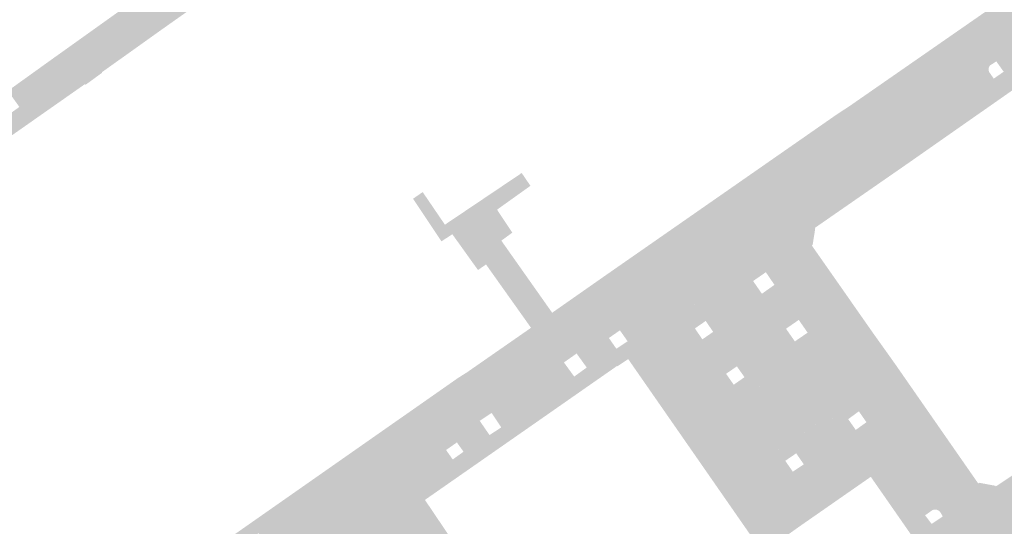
# Model space of a CAD drawing. Header units: inches. Extents: x 83502 to 84837, y 445986 to 447217.
# Tile 20 of 44: x 83782 to 83868, y 446948 to 446992. Entities that reach past the tile are written whole.
import ezdxf

# ---------------------------------------------------------------- set-up
doc = ezdxf.new("R2010")
doc.units = ezdxf.units.IN
doc.header["$MEASUREMENT"] = 0

msp = doc.modelspace()

# ---------------------------------------------------------------- hatches: boundary and pattern name
for points in [[(83812.323, 447003.899), (83809.314, 447001.793), (83808.577, 447001.277), (83808.313, 447001.646), (83806.675, 447000.499), (83806.938, 447000.131), (83806.275, 446999.667), (83803.226, 446997.534), (83797.454, 446993.495), (83794.945, 446991.723), (83789.506, 446987.845), (83789.531, 446987.808), (83788.103, 446986.764), (83788.057, 446986.829), (83779.057, 446980.522), (83778.892, 446980.404), (83773.172, 446976.311), (83766.959, 446971.864), (83764.857, 446970.454), (83750.175, 446960.609), (83750.82, 446959.639), (83748.616, 446957.848), (83746.503, 446956.031), (83744.423, 446954.175), (83742.276, 446952.187), (83738.677, 446948.672), (83739.092, 446948.219), (83738.164, 446947.34), (83737.76, 446947.908), (83736.305, 446946.865), (83736.705, 446946.303), (83732.432, 446943.254), (83732.779, 446942.765), (83731.882, 446941.698), (83732.171, 446941.291), (83730.236, 446939.069), (83728.097, 446936.707), (83725.91, 446934.39), (83723.674, 446932.119), (83721.391, 446929.896), (83719.063, 446927.72), (83716.689, 446925.594), (83714.631, 446923.826), (83715.748, 446922.189), (83714.793, 446921.545), (83714.759, 446921.593), (83714.513, 446921.439), (83711.427, 446924.12), (83715.288, 446927.991), (83716.602, 446926.689), (83727.829, 446938.019), (83727.316, 446938.527), (83726.515, 446939.321), (83729.95, 446942.787), (83731.64, 446944.492), (83733.329, 446946.197), (83738.813, 446951.731), (83741.027, 446953.836), (83743.281, 446955.898), (83744.071, 446956.604), (83744.866, 446957.305), (83745.665, 446958.001), (83746.469, 446958.692), (83747.277, 446959.378), (83748.09, 446960.058), (83748.864, 446960.695), (83749.642, 446961.327), (83750.425, 446961.953), (83751.212, 446962.573), (83752.004, 446963.187), (83752.801, 446963.796), (83754.532, 446965.027), (83755.411, 446965.653), (83757.856, 446967.392), (83758.736, 446968.018), (83780.389, 446983.422), (83782.351, 446984.843), (83783.181, 446985.416), (83785.606, 446987.148), (83786.325, 446987.697), (83802.765, 446999.4), (83803.62, 447000.01), (83806.061, 447001.754), (83806.932, 447002.376), (83815.645, 447008.588), (83819.71, 447011.486), (83828.027, 447017.427), (83828.889, 447018.044), (83831.328, 447019.79), (83832.198, 447020.413), (83836.897, 447023.773), (83837.501, 447022.913), (83839.559, 447024.403), (83838.953, 447025.249), (83841.636, 447027.198), (83844.006, 447028.845), (83846.253, 447028.661), (83847.301, 447027.128), (83846.69, 447026.71), (83846.514, 447026.558), (83845.273, 447026.799), (83845.129, 447026.976), (83841.77, 447024.555), (83841.795, 447024.519), (83837.693, 447021.649), (83834.029, 447019.085), (83829.126, 447015.654), (83827.839, 447014.754), (83824.414, 447012.357), (83821.404, 447010.252), (83818.342, 447008.11), (83815.333, 447006.004), (83812.323, 447003.899), (83812.323, 447003.899)], [(83814.651, 447010.006), (83815.645, 447008.588), (83806.932, 447002.376), (83806.061, 447001.754), (83803.62, 447000.01), (83802.765, 446999.4), (83786.325, 446987.697), (83785.313, 446989.077), (83814.651, 447010.006)], [(83877.863, 446990.145), (83878.432, 446989.321), (83875.611, 446987.218), (83875.123, 446987.942), (83872.869, 446986.421), (83872.174, 446987.429), (83872.092, 446987.376), (83870.702, 446987.665), (83870.66, 446987.753), (83867.851, 446985.793), (83866.938, 446986.972), (83866.949, 446987.012), (83866.957, 446987.053), (83866.962, 446987.095), (83866.964, 446987.137), (83866.962, 446987.179), (83866.957, 446987.22), (83866.949, 446987.261), (83866.938, 446987.301), (83867.803, 446987.898), (83867.161, 446988.795), (83866.652, 446988.469), (83866.328, 446988.242), (83864.676, 446990.732), (83865.498, 446991.302), (83864.878, 446992.173), (83866.913, 446993.585), (83866.874, 446993.673), (83867.18, 446995.056), (83867.247, 446995.109), (83866.481, 446996.315), (83867.337, 446996.854), (83866.788, 446997.69), (83869.089, 446999.293), (83869.071, 446999.33), (83869.056, 446999.368), (83869.044, 446999.408), (83869.036, 446999.448), (83869.031, 446999.489), (83869.029, 446999.53), (83869.031, 446999.571), (83869.037, 446999.612), (83869.046, 446999.652), (83869.058, 446999.691), (83869.074, 446999.73), (83869.093, 446999.766), (83869.115, 446999.801), (83869.14, 446999.834), (83869.168, 446999.865), (83869.198, 446999.893), (83869.23, 446999.918), (83869.265, 446999.941), (83870.075, 447000.488), (83870.229, 447000.329), (83871.765, 447001.316), (83872.5, 447000.196), (83874.614, 446996.974), (83874.586, 446996.914), (83874.625, 446996.854), (83876.865, 446993.396), (83878.606, 446990.709), (83877.863, 446990.145), (83877.863, 446990.145)], [(83841.349, 446974.503), (83818.126, 446958.302), (83817.47, 446957.844), (83803.939, 446948.423), (83803.119, 446947.851), (83791.245, 446939.584), (83790.638, 446940.473), (83820.389, 446961.291), (83821.219, 446961.817), (83826.77, 446965.676), (83828.606, 446966.982), (83833.503, 446970.408), (83838.667, 446974.001), (83843.588, 446977.425), (83848.508, 446980.849), (83853.353, 446984.22), (83854.367, 446984.879), (83859.254, 446988.27), (83861.237, 446989.646), (83864.878, 446992.173), (83865.498, 446991.302), (83864.676, 446990.732), (83850.102, 446980.621), (83849.28, 446980.051), (83849.181, 446980.155), (83842.096, 446975.191), (83842.169, 446975.075), (83841.349, 446974.503), (83841.349, 446974.503)], [(83866.328, 446988.242), (83851.886, 446978.152), (83850.102, 446980.621), (83864.676, 446990.732), (83866.328, 446988.242), (83866.328, 446988.242)], [(83785.313, 446989.077), (83786.325, 446987.697), (83785.606, 446987.148), (83783.181, 446985.416), (83782.351, 446984.843), (83781.357, 446986.236), (83785.313, 446989.077)], [(83866.771, 446986.733), (83853.17, 446977.244), (83853.128, 446977.221), (83853.084, 446977.201), (83853.038, 446977.186), (83852.992, 446977.174), (83852.944, 446977.167), (83852.896, 446977.164), (83852.848, 446977.165), (83852.8, 446977.171), (83852.753, 446977.181), (83852.707, 446977.195), (83852.662, 446977.212), (83852.619, 446977.234), (83852.579, 446977.26), (83852.54, 446977.289), (83852.505, 446977.321), (83852.472, 446977.356), (83852.186, 446977.77), (83852.158, 446977.806), (83852.127, 446977.838), (83852.093, 446977.868), (83852.057, 446977.895), (83852.018, 446977.918), (83851.977, 446977.938), (83851.935, 446977.953), (83851.891, 446977.965), (83851.846, 446977.973), (83851.801, 446977.976), (83851.756, 446977.975), (83851.711, 446977.971), (83851.667, 446977.962), (83851.623, 446977.949), (83851.581, 446977.932), (83851.541, 446977.911), (83851.886, 446978.152), (83866.328, 446988.242), (83866.652, 446988.469), (83866.62, 446988.438), (83866.591, 446988.405), (83866.565, 446988.369), (83866.543, 446988.331), (83866.524, 446988.291), (83866.509, 446988.249), (83866.497, 446988.207), (83866.49, 446988.163), (83866.487, 446988.119), (83866.487, 446988.075), (83866.492, 446988.031), (83866.5, 446987.987), (83866.513, 446987.945), (83866.529, 446987.904), (83866.549, 446987.865), (83866.572, 446987.827), (83866.938, 446987.301), (83866.949, 446987.261), (83866.957, 446987.22), (83866.962, 446987.179), (83866.964, 446987.137), (83866.962, 446987.095), (83866.957, 446987.053), (83866.949, 446987.012), (83866.938, 446986.972), (83866.919, 446986.926), (83866.896, 446986.883), (83866.87, 446986.841), (83866.84, 446986.802), (83866.807, 446986.766), (83866.771, 446986.733), (83866.771, 446986.733)], [(83862.919, 446982.346), (83859.61, 446980.029), (83856.523, 446977.889), (83853.601, 446975.864), (83853.457, 446975.764), (83852.35, 446977.27), (83852.472, 446977.356), (83852.505, 446977.321), (83852.54, 446977.289), (83852.579, 446977.26), (83852.619, 446977.234), (83852.662, 446977.212), (83852.707, 446977.195), (83852.753, 446977.181), (83852.8, 446977.171), (83852.848, 446977.165), (83852.896, 446977.164), (83852.944, 446977.167), (83852.992, 446977.174), (83853.038, 446977.186), (83853.084, 446977.201), (83853.128, 446977.221), (83853.17, 446977.244), (83866.771, 446986.733), (83866.807, 446986.766), (83866.84, 446986.802), (83866.87, 446986.841), (83866.896, 446986.883), (83866.919, 446986.926), (83866.938, 446986.972), (83867.851, 446985.793), (83862.919, 446982.346), (83862.919, 446982.346)], [(83851.752, 446970.37), (83849.24, 446968.561), (83848.677, 446969.388), (83847.057, 446968.277), (83846.813, 446968.632), (83847.904, 446969.402), (83847.155, 446970.499), (83846.05, 446969.735), (83845.333, 446970.728), (83844.868, 446970.45), (83844.491, 446970.185), (83841.349, 446974.503), (83842.169, 446975.075), (83842.096, 446975.191), (83849.181, 446980.155), (83849.28, 446980.051), (83850.102, 446980.621), (83851.886, 446978.152), (83851.541, 446977.911), (83851.581, 446977.932), (83851.623, 446977.949), (83851.667, 446977.962), (83851.711, 446977.971), (83851.756, 446977.975), (83851.801, 446977.976), (83851.846, 446977.973), (83851.891, 446977.965), (83851.935, 446977.953), (83851.977, 446977.938), (83852.018, 446977.918), (83852.057, 446977.895), (83852.093, 446977.868), (83852.127, 446977.838), (83852.158, 446977.806), (83852.186, 446977.77), (83852.472, 446977.356), (83852.35, 446977.27), (83853.457, 446975.764), (83851.404, 446974.341), (83851.439, 446974.268), (83851.216, 446972.863), (83851.145, 446972.821), (83855.141, 446967.109), (83855.667, 446966.357), (83855.313, 446966.108), (83855.277, 446966.086), (83855.239, 446966.068), (83855.199, 446966.053), (83855.159, 446966.041), (83855.117, 446966.033), (83855.075, 446966.028), (83855.033, 446966.026), (83854.991, 446966.028), (83854.949, 446966.034), (83854.908, 446966.043), (83854.867, 446966.056), (83854.828, 446966.072), (83854.79, 446966.091), (83854.754, 446966.113), (83854.72, 446966.138), (83854.688, 446966.166), (83854.659, 446966.196), (83854.632, 446966.229), (83851.752, 446970.37), (83851.752, 446970.37)], [(83825.142, 446973.934), (83824.195, 446973.237), (83826.576, 446969.86), (83827.936, 446967.933), (83828.606, 446966.982), (83826.77, 446965.676), (83825.487, 446967.481), (83822.863, 446971.172), (83822.166, 446970.689), (83819.942, 446973.793), (83818.994, 446973.18), (83816.528, 446976.875), (83817.367, 446977.455), (83819.295, 446974.625), (83825.769, 446978.979), (83825.953, 446979.122), (83826.718, 446977.998), (83826.558, 446977.883), (83823.822, 446975.928), (83825.142, 446973.934), (83825.142, 446973.934)], [(83844.491, 446970.185), (83836.462, 446964.547), (83836.202, 446964.929), (83836.096, 446965.069), (83835.977, 446965.199), (83835.847, 446965.317), (83835.706, 446965.423), (83835.557, 446965.516), (83835.4, 446965.594), (83835.236, 446965.658), (83835.067, 446965.707), (83834.894, 446965.74), (83834.719, 446965.757), (83834.543, 446965.758), (83834.368, 446965.743), (83834.194, 446965.712), (83834.025, 446965.665), (83833.86, 446965.603), (83833.702, 446965.526), (83833.552, 446965.435), (83833.41, 446965.33), (83830.728, 446963.444), (83829.625, 446962.67), (83829.093, 446962.301), (83823.35, 446958.293), (83822.319, 446957.599), (83819.84, 446955.841), (83818.126, 446958.302), (83841.349, 446974.503), (83844.491, 446970.185), (83844.491, 446970.185)], [(83848.28, 446964.61), (83849.299, 446963.128), (83849.329, 446963.09), (83849.363, 446963.056), (83849.399, 446963.024), (83849.439, 446962.996), (83849.48, 446962.972), (83849.524, 446962.951), (83849.57, 446962.935), (83849.616, 446962.923), (83849.664, 446962.915), (83849.712, 446962.911), (83849.757, 446962.912), (83849.801, 446962.916), (83849.845, 446962.924), (83849.888, 446962.935), (83849.93, 446962.95), (83849.97, 446962.969), (83850.009, 446962.991), (83845.619, 446959.948), (83844.842, 446961.069), (83845.3, 446961.391), (83844.641, 446962.329), (83844.186, 446962.016), (83842.117, 446965), (83842.581, 446965.323), (83841.935, 446966.268), (83841.462, 446965.944), (83840.477, 446967.366), (83844.491, 446970.185), (83844.849, 446970.436), (83844.797, 446970.383), (83844.766, 446970.344), (83844.739, 446970.303), (83844.716, 446970.26), (83844.697, 446970.215), (83844.682, 446970.168), (83844.672, 446970.12), (83844.666, 446970.071), (83844.665, 446970.022), (83844.668, 446969.973), (83844.675, 446969.925), (83844.687, 446969.877), (83844.703, 446969.831), (83844.724, 446969.787), (83844.748, 446969.744), (83848.28, 446964.61)], [(83858.353, 446962.57), (83861.715, 446957.737), (83864.789, 446953.319), (83864.503, 446953.109), (83864.462, 446953.07), (83864.424, 446953.027), (83864.391, 446952.981), (83864.361, 446952.932), (83864.337, 446952.881), (83864.317, 446952.828), (83864.302, 446952.773), (83864.292, 446952.717), (83864.288, 446952.66), (83864.288, 446952.604), (83864.294, 446952.547), (83864.304, 446952.491), (83864.32, 446952.437), (83864.341, 446952.384), (83864.633, 446951.97), (83861.973, 446950.149), (83858.581, 446955.026), (83856.289, 446958.324), (83856.184, 446958.464), (83856.066, 446958.594), (83855.938, 446958.713), (83855.799, 446958.82), (83855.652, 446958.915), (83855.497, 446958.996), (83855.335, 446959.063), (83855.168, 446959.116), (83854.997, 446959.154), (83854.823, 446959.177), (83854.648, 446959.184), (83854.473, 446959.175), (83854.3, 446959.152), (83854.129, 446959.113), (83853.963, 446959.059), (83853.801, 446958.991), (83853.647, 446958.909), (83853.5, 446958.813), (83853.073, 446958.519), (83853.037, 446958.491), (83853.003, 446958.46), (83852.973, 446958.426), (83852.946, 446958.389), (83852.924, 446958.35), (83852.905, 446958.308), (83844.694, 446952.584), (83841.585, 446957.151), (83850.009, 446962.991), (83850.417, 446963.289), (83850.553, 446963.398), (83850.679, 446963.519), (83850.795, 446963.649), (83850.899, 446963.789), (83850.991, 446963.937), (83851.07, 446964.093), (83851.136, 446964.254), (83851.188, 446964.421), (83851.226, 446964.591), (83851.249, 446964.764), (83851.258, 446964.938), (83851.252, 446965.113), (83851.232, 446965.286), (83851.196, 446965.457), (83851.147, 446965.624), (83851.084, 446965.787), (83851.007, 446965.943), (83850.917, 446966.093), (83849.24, 446968.561), (83851.752, 446970.37), (83854.632, 446966.229), (83854.659, 446966.196), (83854.688, 446966.166), (83854.72, 446966.138), (83854.754, 446966.113), (83854.79, 446966.091), (83854.828, 446966.072), (83854.867, 446966.056), (83854.908, 446966.043), (83854.949, 446966.034), (83854.991, 446966.028), (83855.033, 446966.026), (83855.075, 446966.028), (83855.117, 446966.033), (83855.159, 446966.041), (83855.199, 446966.053), (83855.239, 446966.068), (83855.277, 446966.086), (83855.313, 446966.108), (83855.667, 446966.357), (83856.411, 446965.293), (83858.353, 446962.57), (83858.353, 446962.57)], [(83847.867, 446968.833), (83849.324, 446965.884), (83848.906, 446965.594), (83849.675, 446964.496), (83849.926, 446964.668), (83850.553, 446963.398), (83850.417, 446963.289), (83850.009, 446962.991), (83849.97, 446962.969), (83849.93, 446962.95), (83849.888, 446962.935), (83849.845, 446962.924), (83849.801, 446962.916), (83849.757, 446962.912), (83849.712, 446962.911), (83849.664, 446962.915), (83849.616, 446962.923), (83849.57, 446962.935), (83849.524, 446962.951), (83849.48, 446962.972), (83849.439, 446962.996), (83849.399, 446963.024), (83849.363, 446963.056), (83849.329, 446963.09), (83849.299, 446963.128), (83848.28, 446964.61), (83844.748, 446969.744), (83844.724, 446969.787), (83844.703, 446969.831), (83844.687, 446969.877), (83844.675, 446969.925), (83844.668, 446969.973), (83844.665, 446970.022), (83844.666, 446970.071), (83844.672, 446970.12), (83844.682, 446970.168), (83844.697, 446970.215), (83844.716, 446970.26), (83844.739, 446970.303), (83844.766, 446970.344), (83844.797, 446970.383), (83844.831, 446970.418), (83844.868, 446970.45), (83845.333, 446970.728), (83846.05, 446969.735), (83846.813, 446968.632), (83847.057, 446968.277), (83847.867, 446968.833)], [(83849.24, 446968.561), (83850.917, 446966.093), (83851.007, 446965.943), (83851.084, 446965.787), (83851.147, 446965.624), (83851.196, 446965.457), (83851.232, 446965.286), (83851.252, 446965.113), (83851.258, 446964.938), (83851.249, 446964.764), (83851.226, 446964.591), (83851.188, 446964.421), (83851.136, 446964.254), (83851.07, 446964.093), (83850.991, 446963.937), (83850.899, 446963.789), (83850.795, 446963.649), (83850.679, 446963.519), (83850.553, 446963.398), (83849.926, 446964.668), (83850.781, 446965.254), (83850.013, 446966.361), (83849.324, 446965.884), (83847.867, 446968.833), (83848.677, 446969.388), (83849.24, 446968.561)], [(83842.117, 446965), (83844.186, 446962.016), (83843.703, 446961.684), (83844.369, 446960.737), (83844.842, 446961.069), (83845.619, 446959.948), (83841.585, 446957.151), (83836.874, 446963.953), (83836.462, 446964.547), (83840.477, 446967.366), (83841.462, 446965.944), (83840.997, 446965.625), (83841.644, 446964.672), (83842.117, 446965)], [(83836.462, 446964.547), (83836.874, 446963.953), (83835.227, 446962.929), (83835.208, 446962.957), (83834.638, 446964.163), (83835.154, 446964.508), (83834.487, 446965.453), (83834.141, 446965.214), (83833.943, 446965.634), (83834.025, 446965.665), (83834.194, 446965.712), (83834.368, 446965.743), (83834.543, 446965.758), (83834.719, 446965.757), (83834.894, 446965.74), (83835.067, 446965.707), (83835.236, 446965.658), (83835.4, 446965.594), (83835.557, 446965.516), (83835.706, 446965.423), (83835.847, 446965.317), (83835.977, 446965.199), (83836.096, 446965.069), (83836.202, 446964.929), (83836.462, 446964.547)], [(83834.638, 446964.163), (83835.208, 446962.957), (83835.088, 446962.878), (83834.269, 446962.334), (83834.245, 446962.368), (83831.207, 446960.251), (83828.335, 446958.248), (83825.257, 446956.103), (83821.409, 446953.421), (83817.562, 446950.74), (83816.709, 446951.964), (83819.974, 446954.248), (83820.911, 446954.922), (83823.109, 446956.454), (83823.177, 446956.373), (83824.187, 446957.03), (83823.35, 446958.293), (83823.386, 446958.315), (83823.425, 446958.335), (83823.465, 446958.35), (83823.506, 446958.363), (83823.548, 446958.371), (83823.59, 446958.376), (83823.633, 446958.377), (83823.676, 446958.374), (83823.718, 446958.367), (83823.76, 446958.357), (83823.8, 446958.343), (83823.839, 446958.325), (83823.876, 446958.304), (83823.912, 446958.28), (83823.945, 446958.253), (83823.975, 446958.223), (83824.003, 446958.19), (83824.028, 446958.155), (83824.324, 446957.74), (83824.351, 446957.707), (83824.38, 446957.676), (83824.413, 446957.648), (83824.447, 446957.623), (83824.483, 446957.6), (83824.522, 446957.581), (83824.561, 446957.565), (83824.602, 446957.553), (83824.644, 446957.544), (83824.686, 446957.539), (83824.729, 446957.537), (83824.772, 446957.539), (83824.814, 446957.545), (83824.856, 446957.554), (83824.897, 446957.567), (83824.937, 446957.583), (83824.988, 446957.609), (83829.147, 446960.492), (83829.181, 446960.519), (83829.212, 446960.549), (83829.24, 446960.582), (83829.266, 446960.617), (83829.288, 446960.653), (83829.308, 446960.692), (83829.324, 446960.732), (83829.336, 446960.774), (83829.345, 446960.816), (83829.35, 446960.859), (83829.352, 446960.902), (83829.35, 446960.945), (83829.344, 446960.988), (83829.334, 446961.031), (83829.321, 446961.072), (83829.305, 446961.112), (83829.277, 446961.167), (83828.972, 446961.59), (83828.95, 446961.628), (83828.93, 446961.667), (83828.915, 446961.709), (83828.902, 446961.751), (83828.893, 446961.794), (83828.888, 446961.837), (83828.886, 446961.881), (83828.888, 446961.925), (83828.894, 446961.969), (83828.903, 446962.012), (83828.916, 446962.054), (83828.932, 446962.095), (83828.951, 446962.135), (83828.974, 446962.172), (83829, 446962.208), (83829.028, 446962.242), (83829.059, 446962.273), (83829.093, 446962.301), (83829.625, 446962.67), (83830.517, 446961.445), (83831.607, 446962.226), (83830.728, 446963.444), (83833.41, 446965.33), (83833.552, 446965.435), (83833.702, 446965.526), (83833.86, 446965.603), (83833.943, 446965.634), (83834.141, 446965.214), (83833.53, 446964.792), (83834.18, 446963.858), (83834.638, 446964.163)], [(83836.874, 446963.953), (83841.585, 446957.151), (83844.694, 446952.584), (83846.936, 446949.268), (83846.96, 446949.234), (83847.001, 446949.187), (83847.064, 446949.134), (83847.136, 446949.093), (83847.214, 446949.064), (83847.295, 446949.048), (83847.378, 446949.047), (83847.46, 446949.059), (83847.539, 446949.085), (83847.612, 446949.124), (83847.678, 446949.174), (83847.72, 446949.22), (83854.862, 446954.21), (83854.896, 446954.239), (83854.928, 446954.271), (83854.957, 446954.305), (83854.982, 446954.342), (83855.005, 446954.381), (83855.024, 446954.421), (83855.039, 446954.464), (83855.051, 446954.507), (83855.059, 446954.551), (83855.063, 446954.596), (83855.064, 446954.641), (83855.06, 446954.685), (83855.053, 446954.73), (83855.041, 446954.773), (83855.027, 446954.816), (83855.008, 446954.857), (83854.983, 446954.901), (83853.73, 446956.7), (83854.636, 446957.275), (83854.96, 446956.816), (83855.89, 446957.481), (83855.604, 446957.89), (83856.289, 446958.324), (83858.581, 446955.026), (83858.607, 446954.982), (83858.628, 446954.936), (83858.645, 446954.888), (83858.658, 446954.839), (83858.667, 446954.789), (83858.67, 446954.738), (83858.669, 446954.688), (83858.664, 446954.637), (83858.654, 446954.587), (83858.639, 446954.538), (83858.62, 446954.491), (83858.597, 446954.446), (83858.57, 446954.403), (83858.539, 446954.362), (83858.505, 446954.325), (83858.467, 446954.291), (83857.658, 446953.705), (83857.637, 446953.689), (83857.608, 446953.655), (83857.585, 446953.608), (83857.576, 446953.556), (83857.581, 446953.503), (83857.599, 446953.453), (83857.62, 446953.425), (83860.489, 446949.289), (83860.366, 446949.205), (83867.886, 446938.44), (83868.01, 446938.519), (83874.045, 446929.85), (83874.828, 446928.73), (83881.452, 446919.195), (83882.256, 446918.039), (83885.145, 446913.901), (83885.029, 446913.822), (83893.57, 446901.482), (83893.701, 446901.576), (83896.955, 446896.484), (83897.693, 446895.332), (83903.149, 446886.794), (83903.883, 446885.659), (83909.33, 446877.163), (83909.345, 446877.131), (83909.362, 446877.102), (83909.403, 446877.066), (83909.454, 446877.046), (83909.509, 446877.045), (83909.56, 446877.062), (83909.598, 446877.091), (83909.657, 446876.99), (83908.239, 446876.056), (83908.108, 446876.262), (83906.083, 446879.454), (83904.062, 446882.638), (83902.026, 446885.847), (83900.017, 446889.014), (83897.992, 446892.206), (83895.961, 446895.408), (83893.941, 446898.592), (83891.76, 446902.029), (83890.819, 446903.1), (83887.279, 446908.186), (83883.852, 446913.109), (83880.426, 446918.032), (83877, 446922.954), (83873.574, 446927.877), (83870.148, 446932.798), (83866.664, 446937.804), (83863.238, 446942.726), (83859.812, 446947.649), (83856.266, 446952.744), (83850.158, 446948.494), (83848.862, 446947.573), (83846.855, 446946.205), (83844.357, 446949.797), (83835.425, 446962.644), (83835.394, 446962.69), (83835.227, 446962.929), (83836.874, 446963.953)], [(83829.147, 446960.492), (83825.011, 446957.625), (83824.975, 446957.602), (83824.937, 446957.583), (83824.897, 446957.567), (83824.856, 446957.554), (83824.814, 446957.545), (83824.772, 446957.539), (83824.729, 446957.537), (83824.686, 446957.539), (83824.644, 446957.544), (83824.602, 446957.553), (83824.561, 446957.565), (83824.522, 446957.581), (83824.483, 446957.6), (83824.447, 446957.623), (83824.413, 446957.648), (83824.38, 446957.676), (83824.351, 446957.707), (83824.324, 446957.74), (83824.028, 446958.155), (83824.003, 446958.19), (83823.975, 446958.223), (83823.945, 446958.253), (83823.912, 446958.28), (83823.876, 446958.304), (83823.839, 446958.325), (83823.8, 446958.343), (83823.76, 446958.357), (83823.718, 446958.367), (83823.676, 446958.374), (83823.633, 446958.377), (83823.59, 446958.376), (83823.548, 446958.371), (83823.506, 446958.363), (83823.465, 446958.35), (83823.425, 446958.335), (83823.386, 446958.315), (83823.35, 446958.293), (83829.093, 446962.301), (83829.059, 446962.273), (83829.028, 446962.242), (83829, 446962.208), (83828.974, 446962.172), (83828.951, 446962.135), (83828.932, 446962.095), (83828.916, 446962.054), (83828.903, 446962.012), (83828.894, 446961.969), (83828.888, 446961.925), (83828.886, 446961.881), (83828.888, 446961.837), (83828.893, 446961.794), (83828.902, 446961.751), (83828.915, 446961.709), (83828.93, 446961.667), (83828.95, 446961.628), (83828.972, 446961.59), (83829.262, 446961.187), (83829.285, 446961.15), (83829.305, 446961.112), (83829.321, 446961.072), (83829.334, 446961.031), (83829.344, 446960.988), (83829.35, 446960.945), (83829.352, 446960.902), (83829.35, 446960.859), (83829.345, 446960.816), (83829.336, 446960.774), (83829.324, 446960.732), (83829.308, 446960.692), (83829.288, 446960.653), (83829.266, 446960.617), (83829.24, 446960.582), (83829.212, 446960.549), (83829.181, 446960.519), (83829.147, 446960.492), (83829.147, 446960.492)], [(83855.229, 446958.426), (83854.304, 446957.747), (83854.636, 446957.275), (83853.73, 446956.7), (83852.956, 446957.812), (83852.931, 446957.848), (83852.91, 446957.886), (83852.892, 446957.926), (83852.878, 446957.967), (83852.867, 446958.01), (83852.861, 446958.053), (83852.859, 446958.097), (83852.86, 446958.14), (83852.865, 446958.184), (83852.875, 446958.226), (83852.888, 446958.268), (83852.905, 446958.308), (83852.924, 446958.35), (83852.946, 446958.389), (83852.973, 446958.426), (83853.003, 446958.46), (83853.037, 446958.491), (83853.073, 446958.519), (83853.5, 446958.813), (83853.647, 446958.909), (83853.801, 446958.991), (83853.963, 446959.059), (83854.129, 446959.113), (83854.3, 446959.152), (83854.473, 446959.175), (83854.648, 446959.184), (83854.823, 446959.177), (83854.997, 446959.154), (83855.168, 446959.116), (83855.335, 446959.063), (83855.497, 446958.996), (83855.652, 446958.915), (83855.799, 446958.82), (83855.938, 446958.713), (83856.066, 446958.594), (83856.184, 446958.464), (83856.289, 446958.324), (83855.604, 446957.89), (83855.229, 446958.426)], [(83815.683, 446947.597), (83812.987, 446945.635), (83812.909, 446945.748), (83812.418, 446946.458), (83808.869, 446943.956), (83808.024, 446945.101), (83807.375, 446946.035), (83806.421, 446945.387), (83806.17, 446945.222), (83805.706, 446944.918), (83805.34, 446944.664), (83803.119, 446947.851), (83803.939, 446948.423), (83817.47, 446957.844), (83818.126, 446958.302), (83819.84, 446955.841), (83822.319, 446957.599), (83823.109, 446956.454), (83820.911, 446954.922), (83820.336, 446955.727), (83819.396, 446955.071), (83819.974, 446954.248), (83816.709, 446951.964), (83817.562, 446950.74), (83817.829, 446950.344), (83815.127, 446948.429), (83815.683, 446947.597), (83815.683, 446947.597)], [(83852.932, 446957.846), (83853.73, 446956.7), (83850.069, 446954.377), (83849.788, 446954.782), (83848.841, 446954.132), (83849.098, 446953.761), (83845.459, 446951.452), (83844.694, 446952.584), (83852.9, 446958.304), (83852.875, 446958.226), (83852.865, 446958.184), (83852.86, 446958.14), (83852.859, 446958.097), (83852.861, 446958.053), (83852.867, 446958.01), (83852.878, 446957.967), (83852.892, 446957.926), (83852.91, 446957.886), (83852.932, 446957.846)], [(83854.862, 446954.21), (83847.72, 446949.22), (83847.692, 446949.19), (83847.661, 446949.162), (83847.629, 446949.137), (83847.594, 446949.114), (83847.557, 446949.095), (83847.519, 446949.079), (83847.48, 446949.066), (83847.44, 446949.056), (83847.399, 446949.05), (83847.357, 446949.047), (83847.316, 446949.048), (83847.275, 446949.052), (83847.234, 446949.06), (83847.194, 446949.071), (83847.156, 446949.086), (83847.118, 446949.103), (83847.082, 446949.124), (83847.048, 446949.148), (83847.017, 446949.174), (83846.987, 446949.203), (83846.96, 446949.234), (83846.936, 446949.268), (83845.459, 446951.452), (83849.098, 446953.761), (83849.497, 446953.188), (83850.453, 446953.825), (83850.069, 446954.377), (83853.73, 446956.7), (83854.961, 446954.933), (83854.986, 446954.896), (83855.008, 446954.857), (83855.027, 446954.816), (83855.041, 446954.773), (83855.053, 446954.73), (83855.06, 446954.685), (83855.064, 446954.641), (83855.063, 446954.596), (83855.059, 446954.551), (83855.051, 446954.507), (83855.039, 446954.464), (83855.024, 446954.421), (83855.005, 446954.381), (83854.982, 446954.342), (83854.957, 446954.305), (83854.928, 446954.271), (83854.896, 446954.239), (83854.862, 446954.21)], [(83858.581, 446955.026), (83861.973, 446950.149), (83862.282, 446949.704), (83862.246, 446949.741), (83862.207, 446949.775), (83862.165, 446949.806), (83862.121, 446949.832), (83862.074, 446949.854), (83862.026, 446949.872), (83861.976, 446949.886), (83861.925, 446949.895), (83861.874, 446949.899), (83861.824, 446949.899), (83861.773, 446949.894), (83861.723, 446949.885), (83861.674, 446949.872), (83861.627, 446949.854), (83861.581, 446949.832), (83860.981, 446949.401), (83860.758, 446949.245), (83860.746, 446949.235), (83860.733, 446949.227), (83860.719, 446949.219), (83860.705, 446949.213), (83860.69, 446949.208), (83860.675, 446949.205), (83860.66, 446949.203), (83860.644, 446949.202), (83860.628, 446949.202), (83860.613, 446949.204), (83860.598, 446949.207), (83860.583, 446949.212), (83860.569, 446949.217), (83860.555, 446949.225), (83860.542, 446949.233), (83860.529, 446949.242), (83860.518, 446949.252), (83860.507, 446949.264), (83860.497, 446949.276), (83860.489, 446949.289), (83857.62, 446953.425), (83857.61, 446953.439), (83857.601, 446953.454), (83857.593, 446953.47), (83857.587, 446953.486), (83857.582, 446953.503), (83857.579, 446953.521), (83857.577, 446953.538), (83857.577, 446953.556), (83857.579, 446953.573), (83857.582, 446953.59), (83857.587, 446953.607), (83857.593, 446953.624), (83857.601, 446953.639), (83857.61, 446953.655), (83857.62, 446953.669), (83857.632, 446953.682), (83857.644, 446953.694), (83857.658, 446953.705), (83858.467, 446954.291), (83858.505, 446954.325), (83858.539, 446954.362), (83858.57, 446954.403), (83858.597, 446954.446), (83858.62, 446954.491), (83858.639, 446954.538), (83858.654, 446954.587), (83858.664, 446954.637), (83858.669, 446954.688), (83858.67, 446954.738), (83858.667, 446954.789), (83858.658, 446954.839), (83858.645, 446954.888), (83858.628, 446954.936), (83858.607, 446954.982), (83858.581, 446955.026), (83858.581, 446955.026)], [(83869.353, 446953.387), (83870.135, 446952.247), (83870.037, 446952.18), (83870.279, 446951.807), (83870.398, 446951.897), (83870.969, 446951.065), (83870.99, 446951.032), (83871.008, 446950.996), (83871.024, 446950.96), (83871.036, 446950.922), (83871.045, 446950.884), (83871.051, 446950.845), (83871.054, 446950.805), (83871.053, 446950.766), (83871.05, 446950.726), (83871.043, 446950.687), (83871.033, 446950.649), (83871.02, 446950.612), (83871.004, 446950.576), (83870.985, 446950.542), (83870.964, 446950.509), (83870.94, 446950.478), (83870.913, 446950.449), (83870.884, 446950.422), (83870.853, 446950.398), (83870.82, 446950.376), (83870.398, 446950.094), (83865.21, 446951.153), (83864.633, 446951.97), (83864.341, 446952.384), (83864.32, 446952.437), (83864.304, 446952.491), (83864.294, 446952.547), (83864.288, 446952.604), (83864.288, 446952.66), (83864.292, 446952.717), (83864.302, 446952.773), (83864.317, 446952.828), (83864.337, 446952.881), (83864.361, 446952.932), (83864.391, 446952.981), (83864.424, 446953.027), (83864.462, 446953.07), (83864.503, 446953.109), (83864.789, 446953.319), (83865.586, 446952.174), (83865.671, 446952.226), (83867.072, 446951.968), (83867.11, 446951.907), (83869.29, 446953.346), (83869.353, 446953.387), (83869.353, 446953.387)], [(83870.521, 446943.535), (83867.86, 446941.694), (83868.652, 446940.593), (83867.776, 446939.991), (83868.431, 446939.046), (83868.053, 446938.792), (83868.04, 446938.779), (83868.028, 446938.765), (83868.017, 446938.749), (83868.008, 446938.733), (83868, 446938.717), (83867.993, 446938.699), (83867.988, 446938.681), (83867.984, 446938.663), (83867.982, 446938.644), (83867.981, 446938.626), (83867.982, 446938.607), (83867.985, 446938.589), (83867.989, 446938.571), (83867.994, 446938.553), (83868.002, 446938.536), (83868.01, 446938.519), (83867.886, 446938.44), (83860.366, 446949.205), (83860.489, 446949.289), (83860.497, 446949.276), (83860.507, 446949.264), (83860.518, 446949.252), (83860.529, 446949.242), (83860.542, 446949.233), (83860.555, 446949.225), (83860.569, 446949.217), (83860.583, 446949.212), (83860.598, 446949.207), (83860.613, 446949.204), (83860.628, 446949.202), (83860.644, 446949.202), (83860.66, 446949.203), (83860.675, 446949.205), (83860.69, 446949.208), (83860.705, 446949.213), (83860.719, 446949.219), (83860.733, 446949.227), (83860.746, 446949.235), (83860.758, 446949.245), (83860.981, 446949.401), (83861.547, 446948.652), (83862.516, 446949.309), (83862.282, 446949.704), (83861.973, 446950.149), (83864.633, 446951.97), (83865.21, 446951.153), (83870.398, 446950.094), (83870.82, 446950.376), (83870.853, 446950.398), (83870.884, 446950.422), (83870.913, 446950.449), (83870.94, 446950.478), (83870.964, 446950.509), (83870.985, 446950.542), (83871.004, 446950.576), (83871.02, 446950.612), (83871.033, 446950.649), (83871.043, 446950.687), (83871.157, 446950.762), (83872.823, 446948.185), (83871.989, 446947.633), (83869.802, 446944.322), (83869.913, 446944.163), (83870.2, 446943.749), (83870.223, 446943.717), (83870.249, 446943.687), (83870.277, 446943.659), (83870.307, 446943.633), (83870.339, 446943.61), (83870.373, 446943.589), (83870.408, 446943.571), (83870.445, 446943.556), (83870.482, 446943.544), (83870.521, 446943.535), (83870.521, 446943.535)], [(83817.829, 446950.344), (83822.107, 446943.996), (83822.766, 446943.037), (83821.244, 446942.008), (83821.077, 446942.292), (83820.248, 446941.707), (83820.424, 446941.454), (83820.023, 446941.182), (83819.824, 446941.48), (83819.805, 446941.512), (83819.789, 446941.546), (83819.776, 446941.581), (83819.767, 446941.617), (83819.76, 446941.654), (83819.756, 446941.691), (83819.755, 446941.728), (83819.758, 446941.765), (83819.764, 446941.802), (83819.773, 446941.838), (83819.785, 446941.873), (83819.8, 446941.907), (83819.818, 446941.94), (83819.838, 446941.971), (83819.861, 446942.001), (83819.887, 446942.028), (83819.914, 446942.053), (83819.944, 446942.075), (83820.712, 446942.583), (83820.77, 446942.684), (83820.797, 446942.759), (83820.809, 446942.838), (83820.808, 446942.917), (83820.789, 446943.005), (83817.955, 446947.175), (83817.885, 446947.214), (83817.813, 446947.224), (83817.738, 446947.208), (83816.862, 446946.615), (83816.833, 446946.594), (83816.802, 446946.576), (83816.77, 446946.56), (83816.737, 446946.547), (83816.702, 446946.538), (83816.667, 446946.531), (83816.631, 446946.528), (83816.596, 446946.528), (83816.56, 446946.531), (83816.525, 446946.537), (83816.49, 446946.547), (83816.457, 446946.559), (83816.424, 446946.574), (83816.394, 446946.592), (83816.365, 446946.613), (83816.337, 446946.637), (83816.313, 446946.662), (83816.29, 446946.69), (83815.683, 446947.597), (83815.127, 446948.429), (83817.829, 446950.344)]]:
    msp.add_hatch(color=256).paths.add_polyline_path(points, flags=0)

doc.saveas('drawing.dxf')
